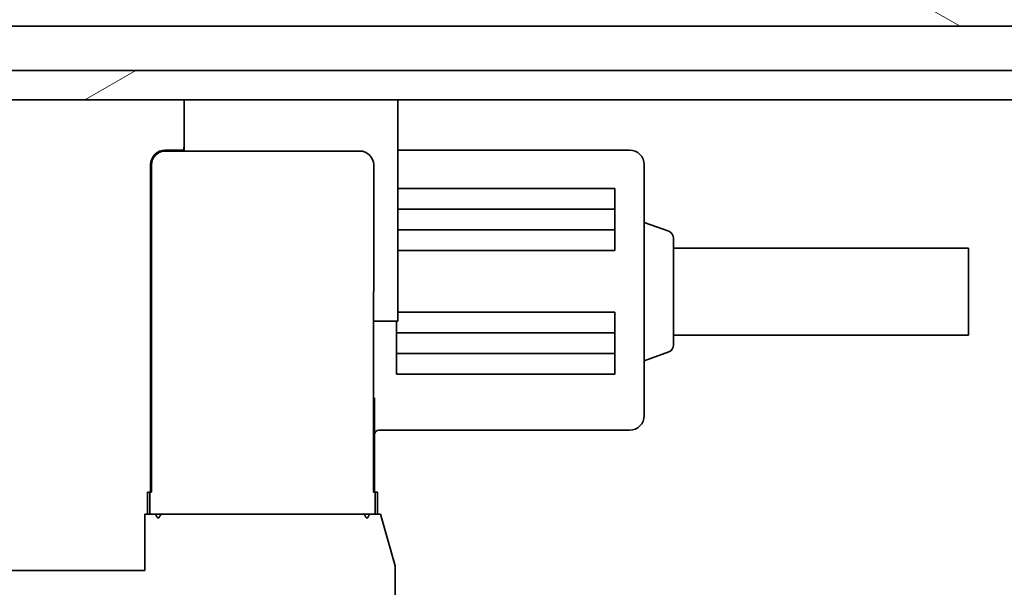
# Model space of a CAD drawing. Header units: millimetres. Extents: x 0 to 7128, y 0 to 5040.
# Tile 57 of 215: x 609 to 676, y 1597 to 1636. Entities that reach past the tile are written whole.
import ezdxf

# ---------------------------------------------------------------- set-up
doc = ezdxf.new("R2010")
doc.units = ezdxf.units.MM
doc.header["$LTSCALE"] = 12
doc.layers.add('Spigoli visibili(ISO)', color=7, linetype='Continuous', lineweight=35)
doc.layers.add('Tratteggio', color=7, linetype='Continuous', lineweight=9, true_color=0x1e1e47)
pattern_1 = [(60, (0, 0), (-32.99556, 19.05), [])]
pattern_2 = [(150.0002, (0, 0), (-19.04986, -32.99565), [])]

msp = doc.modelspace()

# ---------------------------------------------------------------- hatches: boundary and pattern name
at = {"layer": 'Tratteggio'}
h = msp.add_hatch(dxfattribs=at)
h.set_pattern_fill('ANSI31', color=256, scale=304.8, angle=14.99998, style=0)
h.set_pattern_definition(pattern_1)
edge = h.paths.add_edge_path()
edge.add_line((723.683, 1715.151), (531.683, 1715.151))
edge.add_line((531.683, 1715.151), (531.683, 1521.151))
edge.add_line((531.683, 1521.151), (531.683, 1517.151))
edge.add_line((531.683, 1517.151), (535.683, 1517.151))
edge.add_line((535.683, 1517.151), (559.683, 1517.151))
edge.add_line((559.683, 1517.151), (559.683, 1527.151))
edge.add_line((559.683, 1527.151), (559.683, 1598.151))
edge.add_line((559.683, 1598.151), (545.683, 1598.151))
edge.add_line((545.683, 1598.151), (544.683, 1598.151))
edge.add_ellipse((544.683, 1602.151), major_axis=(-4, 0), ratio=1, start_angle=0, end_angle=90, ccw=False)
edge.add_line((540.683, 1602.151), (540.683, 1603.151))
edge.add_line((540.683, 1603.151), (540.683, 1634.151))
edge.add_line((540.683, 1634.151), (540.683, 1635.151))
edge.add_ellipse((544.683, 1635.151), major_axis=(0, 4), ratio=1, start_angle=0, end_angle=90, ccw=False)
edge.add_line((544.683, 1639.151), (545.683, 1639.151))
edge.add_line((545.683, 1639.151), (709.683, 1639.151))
edge.add_line((709.683, 1639.151), (710.683, 1639.151))
edge.add_ellipse((710.683, 1635.151), major_axis=(4, 0), ratio=1, start_angle=0, end_angle=90, ccw=False)
edge.add_line((714.683, 1635.151), (714.683, 1634.151))
edge.add_line((714.683, 1634.151), (714.683, 1603.151))
edge.add_line((714.683, 1603.151), (714.683, 1602.151))
edge.add_ellipse((710.683, 1602.151), major_axis=(0, -4), ratio=1, start_angle=0, end_angle=90, ccw=False)
edge.add_line((710.683, 1598.151), (709.683, 1598.151))
edge.add_line((709.683, 1598.151), (695.683, 1598.151))
edge.add_line((695.683, 1598.151), (695.683, 1527.151))
edge.add_line((695.683, 1527.151), (695.683, 1517.151))
edge.add_line((695.683, 1517.151), (719.683, 1517.151))
edge.add_line((719.683, 1517.151), (723.683, 1517.151))
edge.add_line((723.683, 1517.151), (723.683, 1521.151))
edge.add_line((723.683, 1521.151), (723.683, 1715.151))
edge = h.paths.add_edge_path(flags=0)
edge.add_ellipse((567.683, 1690.151), major_axis=(0, 10), ratio=1, start_angle=0, end_angle=90)
edge.add_line((557.683, 1690.151), (557.683, 1665.151))
edge.add_ellipse((567.683, 1665.151), major_axis=(-10, 0), ratio=1, start_angle=0, end_angle=90)
edge.add_line((567.683, 1655.151), (687.683, 1655.151))
edge.add_ellipse((687.683, 1665.151), major_axis=(0, -10), ratio=1, start_angle=0, end_angle=90)
edge.add_line((697.683, 1665.151), (697.683, 1690.151))
edge.add_ellipse((687.683, 1690.151), major_axis=(10, 0), ratio=1, start_angle=0, end_angle=90)
edge.add_line((687.683, 1700.151), (567.683, 1700.151))
h = msp.add_hatch(dxfattribs=at)
h.set_pattern_fill('ANSI31', color=256, scale=304.8, angle=14.99998, style=0)
h.set_pattern_definition(pattern_1)
edge = h.paths.add_edge_path()
edge.add_line((670.431, 1514.808), (663.825, 1508.201))
edge.add_ellipse((660.996, 1511.03), major_axis=(-2.828, -2.828), ratio=1, start_angle=0, end_angle=90, ccw=False)
edge.add_line((658.168, 1508.201), (652.511, 1513.858))
edge.add_line((652.511, 1513.858), (649.683, 1511.03))
edge.add_line((649.683, 1511.03), (655.339, 1505.373))
edge.add_ellipse((660.996, 1511.03), major_axis=(5.657, -5.657), ratio=1, start_angle=270, end_angle=360)
edge.add_line((666.653, 1505.373), (673.26, 1511.979))
edge.add_ellipse((676.088, 1509.151), major_axis=(2.828, 2.828), ratio=1, start_angle=45, end_angle=90, ccw=False)
edge.add_line((676.088, 1513.151), (719.683, 1513.151))
edge.add_ellipse((719.683, 1521.151), major_axis=(8, 0), ratio=1, start_angle=270, end_angle=360)
edge.add_line((727.683, 1521.151), (727.683, 1683.651))
edge.add_line((727.683, 1683.651), (727.683, 1715.151))
edge.add_line((727.683, 1715.151), (723.683, 1715.151))
edge.add_line((723.683, 1715.151), (723.683, 1521.151))
edge.add_ellipse((719.683, 1521.151), major_axis=(0, -4), ratio=1, start_angle=0, end_angle=90, ccw=False)
edge.add_line((719.683, 1517.151), (695.683, 1517.151))
edge.add_line((695.683, 1517.151), (676.088, 1517.151))
edge.add_ellipse((676.088, 1509.151), major_axis=(-8, 0), ratio=1, start_angle=270, end_angle=315)
h = msp.add_hatch(dxfattribs=at)
h.set_pattern_fill('ANSI31', color=256, scale=304.8, angle=105.00025, style=0)
h.set_pattern_definition(pattern_2)
edge = h.paths.add_edge_path()
edge.add_ellipse((545.683, 1634.151), major_axis=(-5, 0), ratio=1, start_angle=270, end_angle=360)
edge.add_line((540.683, 1634.151), (540.683, 1603.151))
edge.add_ellipse((545.683, 1603.151), major_axis=(0, -5), ratio=1, start_angle=270, end_angle=360)
edge.add_line((545.683, 1598.151), (559.683, 1598.151))
edge.add_line((559.683, 1598.151), (561.683, 1598.151))
edge.add_line((561.683, 1598.151), (561.683, 1602.151))
edge.add_line((561.683, 1602.151), (545.683, 1602.151))
edge.add_ellipse((545.683, 1603.151), major_axis=(-1, 0), ratio=1, start_angle=0, end_angle=90, ccw=False)
edge.add_line((544.683, 1603.151), (544.683, 1634.151))
edge.add_ellipse((545.683, 1634.151), major_axis=(0, 1), ratio=1, start_angle=0, end_angle=90, ccw=False)
edge.add_line((545.683, 1635.151), (709.683, 1635.151))
edge.add_ellipse((709.683, 1634.151), major_axis=(1, 0), ratio=1, start_angle=0, end_angle=90, ccw=False)
edge.add_line((710.683, 1634.151), (710.683, 1603.151))
edge.add_ellipse((709.683, 1603.151), major_axis=(0, -1), ratio=1, start_angle=0, end_angle=90, ccw=False)
edge.add_line((709.683, 1602.151), (693.683, 1602.151))
edge.add_line((693.683, 1602.151), (693.683, 1598.151))
edge.add_line((693.683, 1598.151), (695.683, 1598.151))
edge.add_line((695.683, 1598.151), (709.683, 1598.151))
edge.add_ellipse((709.683, 1603.151), major_axis=(5, 0), ratio=1, start_angle=270, end_angle=360)
edge.add_line((714.683, 1603.151), (714.683, 1634.151))
edge.add_ellipse((709.683, 1634.151), major_axis=(0, 5), ratio=1, start_angle=270, end_angle=360)
edge.add_line((709.683, 1639.151), (545.683, 1639.151))
h = msp.add_hatch(dxfattribs=at)
h.set_pattern_fill('ANSI31', color=256, scale=304.8, angle=-14.99998, style=0)
h.set_pattern_definition([(30, (0, 0), (-19.05, 32.9956), [])])
h.paths.add_polyline_path([(564.683, 1619.151), (564.683, 1621.651), (562.683, 1621.651), (562.683, 1620.901), (562.683, 1619.151)])
h.paths.add_polyline_path([(690.683, 1621.651), (690.683, 1619.151), (692.683, 1619.151), (692.683, 1620.901), (692.683, 1621.651)])
edge = h.paths.add_edge_path()
edge.add_line((688.683, 1632.151), (566.683, 1632.151))
edge.add_ellipse((566.683, 1628.151), major_axis=(-4, 0), ratio=1, start_angle=270, end_angle=360)
edge.add_line((562.683, 1628.151), (562.683, 1626.401))
edge.add_line((562.683, 1626.401), (562.683, 1625.651))
edge.add_line((562.683, 1625.651), (564.683, 1625.651))
edge.add_line((564.683, 1625.651), (564.683, 1628.151))
edge.add_ellipse((566.683, 1628.151), major_axis=(0, 2), ratio=1, start_angle=48.59038, end_angle=90, ccw=False)
edge.add_ellipse((566.683, 1628.151), major_axis=(1.323, 1.5), ratio=1, start_angle=41.40962, end_angle=90, ccw=False)
edge.add_line((566.683, 1630.151), (567.183, 1630.151))
edge.add_line((567.183, 1630.151), (688.183, 1630.151))
edge.add_line((688.183, 1630.151), (688.683, 1630.151))
edge.add_ellipse((688.683, 1628.151), major_axis=(2, 0), ratio=1, start_angle=41.40962, end_angle=90, ccw=False)
edge.add_ellipse((688.683, 1628.151), major_axis=(1.323, -1.5), ratio=1, start_angle=48.59038, end_angle=90, ccw=False)
edge.add_line((690.683, 1628.151), (690.683, 1625.651))
edge.add_line((690.683, 1625.651), (692.683, 1625.651))
edge.add_line((692.683, 1625.651), (692.683, 1626.401))
edge.add_line((692.683, 1626.401), (692.683, 1628.151))
edge.add_ellipse((688.683, 1628.151), major_axis=(0, 4), ratio=1, start_angle=270, end_angle=360)
h = msp.add_hatch(dxfattribs=at)
h.set_pattern_fill('ANSI31', color=256, scale=304.8, style=0)
h.set_pattern_definition([(45, (0, 0), (-26.9408, 26.9408), [])])
h.paths.add_polyline_path([(690.183, 1625.151), (690.183, 1629.474), (690.183, 1630.151), (688.683, 1630.151), (688.183, 1630.151), (688.183, 1625.151)])
h.paths.add_polyline_path([(567.183, 1625.151), (567.183, 1630.151), (566.683, 1630.151), (565.183, 1630.151), (565.183, 1629.474), (565.183, 1625.151)])
edge = h.paths.add_edge_path()
edge.add_ellipse((569.183, 1534.151), major_axis=(0, -4), ratio=1, start_angle=270, end_angle=360)
edge.add_line((569.183, 1530.151), (686.183, 1530.151))
edge.add_ellipse((686.183, 1534.151), major_axis=(4, 0), ratio=1, start_angle=270, end_angle=360)
edge.add_line((690.183, 1534.151), (690.183, 1622.151))
edge.add_line((690.183, 1622.151), (688.183, 1622.151))
edge.add_line((688.183, 1622.151), (688.183, 1534.151))
edge.add_ellipse((686.183, 1534.151), major_axis=(0, -2), ratio=1, start_angle=0, end_angle=90, ccw=False)
edge.add_line((686.183, 1532.151), (569.183, 1532.151))
edge.add_ellipse((569.183, 1534.151), major_axis=(-2, 0), ratio=1, start_angle=0, end_angle=90, ccw=False)
edge.add_line((567.183, 1534.151), (567.183, 1622.151))
edge.add_line((567.183, 1622.151), (565.183, 1622.151))
edge.add_line((565.183, 1622.151), (565.183, 1534.151))
h = msp.add_hatch(dxfattribs=at)
h.set_pattern_fill('ANSI31', color=256, scale=304.8, angle=75.00018, style=0)
h.set_pattern_definition([(120.0002, (0, 0), (-32.9955, -19.0501), [])])
edge = h.paths.add_edge_path()
edge.add_line((632.353, 1626.688), (619.148, 1626.688))
edge.add_ellipse((619.148, 1625.751), major_axis=(-0.937, 0), ratio=1, start_angle=270, end_angle=360)
edge.add_line((618.212, 1625.751), (618.212, 1603.551))
edge.add_line((618.212, 1603.551), (618.097, 1603.551))
edge.add_line((618.097, 1603.551), (618.097, 1602.051))
edge.add_line((618.097, 1602.051), (618.487, 1602.051))
edge.add_spline(control_points=[(618.487, 1602.051), (618.551, 1601.929), (618.606, 1601.83)], knot_values=[0, 0, 0, 0.025131, 0.025131, 0.025131], weights=[1, 1.00369, 1], degree=2, periodic=0)
edge.add_spline(control_points=[(618.606, 1601.83), (618.609, 1601.825), (618.613, 1601.82), (618.622, 1601.812), (618.629, 1601.808), (618.644, 1601.803), (618.653, 1601.801), (618.669, 1601.801), (618.679, 1601.803), (618.694, 1601.808), (618.702, 1601.812), (618.711, 1601.821), (618.715, 1601.825), (618.718, 1601.83)], knot_values=[0.002095, 0.002095, 0.002095, 0.002095, 0.003652, 0.003652, 0.005796, 0.005796, 0.008202, 0.008202, 0.010659, 0.010659, 0.012917, 0.012917, 0.014474, 0.014474, 0.014474, 0.014474], degree=3, periodic=0)
edge.add_spline(control_points=[(618.718, 1601.83), (618.798, 1601.963), (618.863, 1602.051)], knot_values=[0, 0, 0, 0.026449, 0.026449, 0.026449], weights=[1, 1.010545, 1], degree=2, periodic=0)
edge.add_line((618.863, 1602.051), (632.634, 1602.051))
edge.add_spline(control_points=[(632.634, 1602.051), (632.699, 1601.963), (632.779, 1601.83)], knot_values=[0, 0, 0, 0.026449, 0.026449, 0.026449], weights=[1, 1.010545, 1], degree=2, periodic=0)
edge.add_spline(control_points=[(632.779, 1601.83), (632.782, 1601.824), (632.787, 1601.819), (632.797, 1601.811), (632.805, 1601.807), (632.819, 1601.802), (632.828, 1601.801), (632.844, 1601.801), (632.853, 1601.803), (632.867, 1601.808), (632.875, 1601.812), (632.884, 1601.82), (632.888, 1601.825), (632.891, 1601.83)], knot_values=[0.018701, 0.018701, 0.018701, 0.018701, 0.020504, 0.020504, 0.022655, 0.022655, 0.024972, 0.024972, 0.027379, 0.027379, 0.029522, 0.029522, 0.031079, 0.031079, 0.031079, 0.031079], degree=3, periodic=0)
edge.add_spline(control_points=[(632.891, 1601.83), (632.946, 1601.929), (633.01, 1602.051)], knot_values=[0, 0, 0, 0.025131, 0.025131, 0.025131], weights=[1, 1.00369, 1], degree=2, periodic=0)
edge.add_line((633.01, 1602.051), (633.4, 1602.051))
edge.add_line((633.4, 1602.051), (633.4, 1603.551))
edge.add_line((633.4, 1603.551), (633.285, 1603.551))
edge.add_line((633.285, 1603.551), (633.285, 1617.151))
edge.add_line((633.285, 1617.151), (633.29, 1617.151))
edge.add_line((633.29, 1617.151), (633.29, 1625.751))
edge.add_ellipse((632.353, 1625.751), major_axis=(0, 0.937), ratio=1, start_angle=270, end_angle=360)
h = msp.add_hatch(dxfattribs=at)
h.set_pattern_fill('ANSI31', color=256, scale=304.8, angle=105.00025, style=0)
h.set_pattern_definition(pattern_2)
h.paths.add_polyline_path([(599.048, 1598.251), (593.748, 1598.251), (593.748, 1581.251), (593.988, 1581.251), (608.009, 1581.251), (634.748, 1581.251), (634.748, 1598.551), (633.748, 1602.051), (633.4, 1602.051), (633.01, 1602.051), (632.634, 1602.051), (618.863, 1602.051), (618.487, 1602.051), (618.097, 1602.051), (617.748, 1602.051), (617.748, 1598.251), (604.648, 1598.251), (604.648, 1596.651), (603.7, 1596.651), (599.996, 1596.651), (599.048, 1596.651)])

# ---------------------------------------------------------------- linework, layer by layer
at = {"layer": 'Spigoli visibili(ISO)'}
for p, q in [((545.683, 1635.151), (709.683, 1635.151)), ((688.683, 1632.151), (566.683, 1632.151)), ((566.683, 1630.151), (688.683, 1630.151)), ((620.433, 1626.688), (620.433, 1630.151)), ((634.933, 1615.151), (634.933, 1630.151)), ((620.433, 1626.751), (619.148, 1626.751)), ((632.353, 1626.688), (619.148, 1626.688)), ((650.648, 1626.751), (634.933, 1626.751)), ((618.148, 1625.751), (618.148, 1603.551)), ((618.212, 1625.751), (618.212, 1603.551)), ((633.29, 1617.151), (633.29, 1625.751)), ((651.648, 1611.751), (651.648, 1625.751)), ((634.933, 1624.151), (649.648, 1624.151)), ((649.648, 1624.151), (649.648, 1619.951)), ((649.648, 1622.751), (634.933, 1622.751)), ((653.319, 1621.243), (651.648, 1621.851)), ((649.648, 1621.351), (634.933, 1621.351)), ((653.648, 1620.773), (653.648, 1613.529)), ((649.648, 1619.951), (634.933, 1619.951)), ((653.648, 1620.101), (673.648, 1620.101)), ((673.648, 1620.101), (673.648, 1614.201)), ((633.285, 1603.551), (633.285, 1617.151)), ((633.285, 1617.151), (633.29, 1617.151)), ((634.933, 1615.151), (633.285, 1615.151)), ((634.848, 1611.751), (634.848, 1615.151)), ((634.933, 1615.751), (649.648, 1615.751)), ((649.648, 1615.751), (649.648, 1611.751)), ((634.848, 1614.351), (649.648, 1614.351)), ((653.648, 1614.201), (673.648, 1614.201)), ((634.848, 1612.951), (649.648, 1612.951)), ((653.319, 1613.059), (651.648, 1612.451)), ((634.848, 1611.751), (634.848, 1611.551)), ((649.648, 1611.551), (634.848, 1611.551)), ((649.648, 1611.551), (649.648, 1611.751)), ((651.648, 1611.751), (651.648, 1608.751)), ((633.348, 1603.551), (633.348, 1609.94)), ((633.648, 1607.751), (650.648, 1607.751)), ((617.948, 1603.551), (618.097, 1603.551)), ((617.948, 1603.551), (617.948, 1602.051)), ((618.212, 1603.551), (618.097, 1603.551)), ((618.097, 1603.551), (618.097, 1602.051)), ((633.4, 1603.551), (633.285, 1603.551)), ((633.4, 1602.051), (633.4, 1603.551)), ((633.4, 1603.551), (633.548, 1603.551)), ((633.548, 1602.051), (633.548, 1603.551)), ((633.748, 1602.051), (617.748, 1602.051)), ((617.748, 1602.051), (617.748, 1598.251)), ((618.097, 1602.051), (618.487, 1602.051)), ((618.863, 1602.051), (632.634, 1602.051)), ((633.01, 1602.051), (633.4, 1602.051)), ((634.748, 1598.551), (633.748, 1602.051)), ((634.748, 1581.251), (634.748, 1598.551)), ((617.748, 1598.251), (604.648, 1598.251))]:
    msp.add_line(p, q, dxfattribs=at)
for centre, radius, start, end in [((619.148, 1625.751), 1, 90, 180), ((619.148, 1625.751), 0.937, 90, 180), ((621.948, 1626.751), 1.55, 167.94176, 180), ((632.353, 1625.751), 0.937, 0, 90), ((650.648, 1625.751), 1, 0, 90), ((653.148, 1620.773), 0.5, 0, 70), ((653.148, 1613.529), 0.5, 290, 0), ((650.648, 1608.751), 1, 270, 0), ((633.648, 1607.451), 0.3, 90, 180)]:
    msp.add_arc(centre, radius, start, end, dxfattribs=at)
for points, weights in [([(618.487, 1602.051), (618.551, 1601.929), (618.606, 1601.83)], [1, 1.00368954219, 1]), ([(618.718, 1601.83), (618.798, 1601.963), (618.863, 1602.051)], [1, 1.01054475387, 1]), ([(632.634, 1602.051), (632.699, 1601.963), (632.779, 1601.83)], [1, 1.01054475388, 1]), ([(632.891, 1601.83), (632.946, 1601.929), (633.01, 1602.051)], [1, 1.0036895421, 1])]:
    msp.add_rational_spline(points, weights, degree=2, dxfattribs=at)
for points, knots in [([(618.606, 1601.83), (618.609, 1601.825), (618.613, 1601.82), (618.622, 1601.812), (618.629, 1601.808), (618.644, 1601.803), (618.653, 1601.801), (618.669, 1601.801), (618.679, 1601.803), (618.694, 1601.808), (618.702, 1601.812), (618.711, 1601.821), (618.715, 1601.825), (618.718, 1601.83)], [0.00209512, 0.00209512, 0.00209512, 0.00209512, 0.00365205, 0.00365205, 0.00579551, 0.00579551, 0.00820217, 0.00820217, 0.01065935, 0.01065935, 0.01291652, 0.01291652, 0.01447436, 0.01447436, 0.01447436, 0.01447436]), ([(632.779, 1601.83), (632.782, 1601.824), (632.787, 1601.819), (632.797, 1601.811), (632.805, 1601.807), (632.819, 1601.802), (632.828, 1601.801), (632.844, 1601.801), (632.853, 1601.803), (632.867, 1601.808), (632.875, 1601.812), (632.884, 1601.82), (632.888, 1601.825), (632.891, 1601.83)], [0.01870064, 0.01870064, 0.01870064, 0.01870064, 0.02050426, 0.02050426, 0.02265521, 0.02265521, 0.02497234, 0.02497234, 0.027379, 0.027379, 0.02952245, 0.02952245, 0.03107939, 0.03107939, 0.03107939, 0.03107939])]:
    msp.add_open_spline(points, degree=3, knots=knots, dxfattribs=at)

doc.saveas('drawing.dxf')
